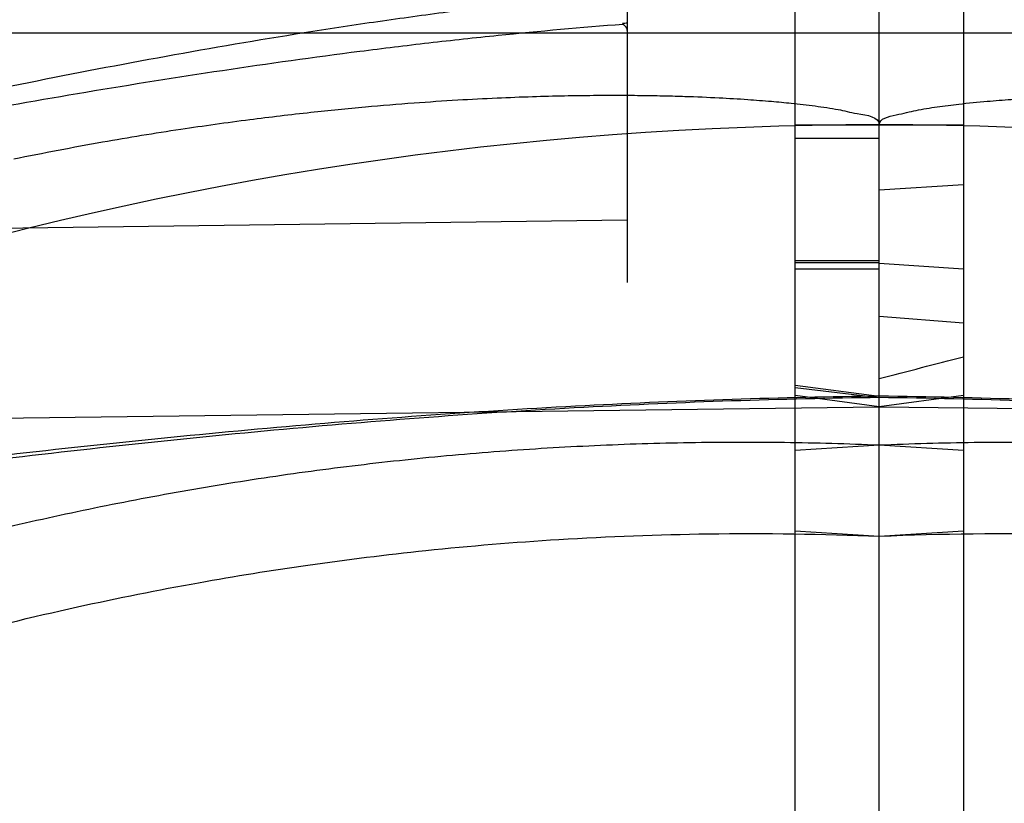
# Model space of a CAD drawing. Header units: millimetres. Extents: x 0 to 297, y 0 to 210.
# Tile 49 of 256: x 146.7712 to 146.8416, y 91.4178 to 91.4737. Entities that reach past the tile are written whole.
import ezdxf

# ---------------------------------------------------------------- set-up
doc = ezdxf.new("R2010")
doc.units = ezdxf.units.MM
doc.header["$LTSCALE"] = 16.335
doc.layers.get('0').update_dxf_attribs({"linetype": 'CONTINUOUS'})
for name, color, linetype in [('01_GLOBAL', 7, 'CONTINUOUS'), ('INTFCLR_1', 7, 'CONTINUOUS'), ('INTFCLR_144815', 7, 'CONTINUOUS'), ('INTFCLR_72935', 7, 'CONTINUOUS')]:
    doc.layers.add(name, color=color, linetype=linetype)

msp = doc.modelspace()

# ---------------------------------------------------------------- linework, layer by layer
at = {"color": 7, "linetype": 'Continuous'}
msp.add_circle((147.7028034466, 92.1254639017), 2.28, dxfattribs=at)
at = {"color": 9, "linetype": 'Continuous'}
msp.add_arc((147.7028034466, 92.1254639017), 2.2507792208, 182.9674534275, 267.0325465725, dxfattribs=at)
at = {"layer": '01_GLOBAL', "color": 7, "linetype": 'Continuous'}
msp.add_circle((147.7028034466, 92.1254639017), 2.31, dxfattribs=at)
at = {"layer": 'INTFCLR_1', "color": 6, "linetype": 'Continuous'}
for p, q in [((146.8326356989, 91.32274171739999), (146.8326356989, 91.753296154)), ((146.8266356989, 90.733821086), (146.8266356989, 91.752771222)), ((146.8266356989, 91.44298496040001), (146.8326356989, 91.44336344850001)), ((146.8266356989, 91.43723842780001), (146.8326356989, 91.43684951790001))]:
    msp.add_line(p, q, dxfattribs=at)
at = {"layer": 'INTFCLR_1', "color": 9, "linetype": 'Continuous'}
for p, q in [((146.8266356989, 91.472796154), (146.9898811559, 91.472796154)), ((146.8266356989, 91.46622735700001), (146.8326356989, 91.46622735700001)), ((146.8266356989, 91.46528088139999), (146.8326356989, 91.46528088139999)), ((146.8326356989, 91.45652147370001), (146.8266356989, 91.45652147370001)), ((146.8266356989, 91.4564037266), (146.8326356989, 91.4564037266)), ((146.8326356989, 91.4559270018), (146.8266356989, 91.4559270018)), ((146.8266356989, 91.44762276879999), (146.8326356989, 91.4468485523)), ((146.8266356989, 91.4474655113), (146.8326356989, 91.4467494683)), ((146.8326356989, 91.4460968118), (146.8266356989, 91.44689325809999)), ((146.8326356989, 91.4460968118), (146.9904780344, 91.44402270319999))]:
    msp.add_line(p, q, dxfattribs=at)
at = {"layer": 'INTFCLR_1', "color": 6, "linetype": 'Continuous'}
for radius in [0.3620710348, 0.3440948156]:
    msp.add_arc((146.8326356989, 91.21329615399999), radius, 270, 90.00000002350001, dxfattribs=at)
at = {"layer": 'INTFCLR_1', "color": 9, "linetype": 'Continuous'}
msp.add_arc((146.8326356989, 91.21329615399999), 0.2529307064, 22.4933176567, 89.9999999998, dxfattribs=at)
at = {"layer": 'INTFCLR_1', "color": 6, "linetype": 'Continuous'}
for points, knots in [([(146.8326356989, 91.46622735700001), (146.8326290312, 91.4666900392), (146.8340054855, 91.466947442), (146.8352318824, 91.46728480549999), (146.836788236, 91.4675171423), (146.8384684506, 91.46773269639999), (146.8402347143, 91.4679041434), (146.8421559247, 91.4680517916), (146.8442174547, 91.4681733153), (146.8461823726, 91.4682538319), (146.8479840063, 91.46830329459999), (146.8495364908, 91.4683307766), (146.8512447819, 91.46834371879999), (146.8531270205, 91.46833803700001), (146.8552039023, 91.4683085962), (146.8574992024, 91.4682489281), (146.8600406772, 91.4681508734), (146.8628605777, 91.4680040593), (146.8659969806, 91.4677951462), (146.8694950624, 91.4675068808), (146.8734092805, 91.4671166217), (146.8778050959, 91.4665948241), (146.8827622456, 91.46590066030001), (146.888381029, 91.46498491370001), (146.8923443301, 91.4642211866), (146.8944553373, 91.463796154)], [0, 0, 0, 0, 0.022241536, 0.0457023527, 0.0701646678, 0.09519422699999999, 0.1279111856, 0.1551831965, 0.1878751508, 0.2271456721, 0.2497088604, 0.2745027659, 0.3017778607, 0.3318202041, 0.36497287, 0.4016128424, 0.4421803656, 0.48721854, 0.5373330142, 0.5932626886, 0.655919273, 0.7263961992, 0.8060204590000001, 0.8964963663, 1, 1, 1, 1]), ([(146.8326356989, 91.44336344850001), (146.8348936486, 91.44345964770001), (146.8394126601, 91.4435854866), (146.8461935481, 91.4435743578), (146.8529711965, 91.4433633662), (146.859739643, 91.4429526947), (146.866493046, 91.4423427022), (146.8732255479, 91.4415339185), (146.8799313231, 91.4405270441), (146.8866045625, 91.4393229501), (146.8932394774, 91.4379226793), (146.8998303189, 91.43632744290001), (146.9063713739, 91.4345386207), (146.912856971, 91.43255775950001), (146.9192814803, 91.4303865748), (146.9256393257, 91.4280269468), (146.9319249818, 91.4254809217), (146.9381330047, 91.4227507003), (146.9442580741, 91.4198386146), (146.9502947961, 91.4167472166), (146.9562380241, 91.4134791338), (146.9620824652, 91.4100372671), (146.9678231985, 91.406424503), (146.973455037, 91.4026440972), (146.9789732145, 91.3986992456), (146.9843727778, 91.3945934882), (146.989649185, 91.390330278), (146.9947977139, 91.3859134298), (146.9998140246, 91.3813466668), (147.0046936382, 91.3766340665), (147.0094324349, 91.3717796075), (147.0140261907, 91.36678761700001), (147.018471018, 91.36166231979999), (147.0227629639, 91.35640827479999), (147.026898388, 91.3510299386), (147.0308736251, 91.3455320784), (147.0346852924, 91.3399193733), (147.0383300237, 91.3341967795), (147.0418047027, 91.3283691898), (147.0451062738, 91.32244172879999), (147.0482319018, 91.3164194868), (147.0511788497, 91.31030773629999), (147.0539445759, 91.3041117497), (147.0565266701, 91.2978369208), (147.0589228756, 91.2914887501), (147.0603950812, 91.2872112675), (147.0610994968, 91.2850622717)], [0, 0, 0, 0, 0.0227205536, 0.0454410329, 0.06816134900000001, 0.09088163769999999, 0.1136018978, 0.1363221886, 0.1590426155, 0.1817632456, 0.2044840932, 0.2272051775, 0.2499266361, 0.2726484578, 0.2953706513, 0.3180932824, 0.3408163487, 0.363539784, 0.3862638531, 0.4089891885, 0.4317141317, 0.4544408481, 0.4771673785, 0.4998953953, 0.5226228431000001, 0.5453516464, 0.5680799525, 0.5908095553, 0.6135387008, 0.6362690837, 0.6589990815, 0.6817302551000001, 0.7044610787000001, 0.7271930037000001, 0.7499246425, 0.7726572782, 0.7953897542, 0.8181230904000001, 0.8408563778, 0.8635903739, 0.8863244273, 0.90905904, 0.9317938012, 0.9545290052, 0.9772643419, 1, 1, 1, 1]), ([(146.8326356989, 91.43684951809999), (146.8370934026, 91.4370324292), (146.8460221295, 91.4371307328), (146.8593965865, 91.4364777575), (146.8727322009, 91.4350215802), (146.8860227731, 91.43275670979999), (146.8991901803, 91.4296831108), (146.9119493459, 91.4258772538), (146.9244276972, 91.42133923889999), (146.9366204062, 91.41607317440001), (146.9486732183, 91.40998030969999), (146.9603342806, 91.4031720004), (146.9715563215, 91.3956772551), (146.9823021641, 91.3875235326), (146.9925323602, 91.378741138), (147.0022137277, 91.3693599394), (147.0113088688, 91.3594178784), (147.0197869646, 91.34894903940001), (147.0276126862, 91.3379999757), (147.0347635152, 91.32660613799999), (147.0412169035, 91.3148041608), (147.0469483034, 91.30263928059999), (147.0519351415, 91.2901631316), (147.0561630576, 91.2774165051), (147.0596198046, 91.26443869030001), (147.062293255, 91.2512742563), (147.0641729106, 91.23797325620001), (147.065251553, 91.22458944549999), (147.0655262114, 91.2111788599), (147.0649983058, 91.19778888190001), (147.0636720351, 91.18446362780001), (147.0615523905, 91.171242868), (147.0586468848, 91.1581723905), (147.0549655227, 91.14529814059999), (147.0505224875, 91.1326698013), (147.0453357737, 91.1203369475), (147.0394268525, 91.10834549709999), (147.0328159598, 91.0967324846), (147.025529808, 91.085543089), (147.017595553, 91.07481608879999), (147.0090432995, 91.06458805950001), (146.9998957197, 91.0548854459), (146.990192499, 91.0457509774), (146.9799629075, 91.0372101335), (146.9692487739, 91.02929684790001), (146.9580859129, 91.02203789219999), (146.946519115, 91.01546018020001), (146.9346012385, 91.009590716), (146.9226185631, 91.0045493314), (146.9109496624, 91.0004116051), (146.9001136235, 90.9972091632), (146.890303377, 90.99481493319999), (146.8815652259, 90.99306878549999), (146.8732657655, 90.9917310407), (146.8646870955, 90.9906692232), (146.8551490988, 90.9898778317), (146.8443424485, 90.989471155), (146.8367080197, 90.989575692), (146.8326356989, 90.98974278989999)], [0, 0, 0, 0, 0.0185657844, 0.0371317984, 0.05569073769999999, 0.0743563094, 0.09320240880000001, 0.1119235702, 0.129729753, 0.1484268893, 0.1671582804, 0.1858963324, 0.2045840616, 0.2232805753, 0.241995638, 0.2606572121, 0.2793460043, 0.298034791, 0.3166822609, 0.3353170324, 0.3539796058, 0.3726237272, 0.3912431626, 0.4098577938, 0.4284754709, 0.4470981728, 0.4657246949, 0.4843423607, 0.5029403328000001, 0.5215094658, 0.5400731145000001, 0.5586325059, 0.5771954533, 0.5957587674, 0.6143211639, 0.6328711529, 0.651401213, 0.6699184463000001, 0.6884460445, 0.7069331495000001, 0.7254085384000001, 0.7438945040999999, 0.7623917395, 0.7808314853, 0.7993176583, 0.8177869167, 0.8362093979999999, 0.8546575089, 0.8730374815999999, 0.8902753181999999, 0.9061521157, 0.9200376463, 0.9322836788, 0.9432240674, 0.9550134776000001, 0.9682465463, 0.9830392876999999, 1, 1, 1, 1])]:
    msp.add_open_spline(points, degree=3, knots=knots, dxfattribs=at)
at = {"layer": 'INTFCLR_1', "color": 9, "linetype": 'Continuous'}
for points, knots in [([(146.9904780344, 91.44402270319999), (146.9904780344, 91.4434547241), (146.9903405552, 91.44233785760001), (146.9896758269, 91.44079501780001), (146.9886295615, 91.4394877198), (146.9872855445, 91.4384068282), (146.9857087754, 91.43752209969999), (146.9832972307, 91.43654492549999), (146.980641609, 91.43589283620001), (146.9778502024, 91.43545020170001), (146.9748724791, 91.4351215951), (146.971015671, 91.4349176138), (146.9662561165, 91.4349124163), (146.9621917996, 91.43506039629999), (146.9588728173, 91.4352499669), (146.9554843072, 91.43548455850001), (146.9512028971, 91.4358478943), (146.9460174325, 91.43636765), (146.9390065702, 91.4371497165), (146.9301694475, 91.4382405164), (146.9194997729, 91.43962009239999), (146.9087451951, 91.4409991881), (146.8942546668, 91.44276566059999), (146.8796498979, 91.44431181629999), (146.8667882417, 91.4453518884), (146.8593860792, 91.4458473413), (146.8486219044, 91.4464635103), (146.8397000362, 91.4467580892), (146.8326356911, 91.44684854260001)], [0, 0, 0, 0, 0.0104860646, 0.0204761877, 0.0306271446, 0.0410848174, 0.0521313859, 0.0638920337, 0.0890319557, 0.1023818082, 0.1160723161, 0.1443183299, 0.1736348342, 0.2039189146, 0.219389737, 0.2350089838, 0.2666261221, 0.2987127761, 0.3312205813, 0.3968618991, 0.4630987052, 0.529845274, 0.597038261, 0.7326043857, 0.8009458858, 0.8352534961, 0.8695669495, 1, 1, 1, 1]), ([(146.9912744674, 91.4438710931), (146.9912744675, 91.4432737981), (146.9911373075, 91.44210334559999), (146.9904724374, 91.4404817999), (146.9894224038, 91.43910375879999), (146.9880706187, 91.4379627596), (146.9864842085, 91.4370288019), (146.9840617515, 91.43599863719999), (146.9813893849, 91.4353086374), (146.9785811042, 91.434840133), (146.9755878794, 91.43449177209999), (146.9717104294, 91.4342737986), (146.9669254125, 91.43426437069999), (146.9628396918, 91.4344168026), (146.9595033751, 91.43461365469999), (146.9560969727, 91.4348578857), (146.9517929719, 91.4352369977), (146.9465803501, 91.4357801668), (146.9395325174, 91.4365982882), (146.9306491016, 91.43774042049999), (146.9199238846, 91.43918584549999), (146.9091132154, 91.4406313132), (146.8945478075, 91.44248296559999), (146.8798666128, 91.44410356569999), (146.8669362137, 91.4451924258), (146.8594949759, 91.4457103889), (146.8486854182, 91.446352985), (146.8397267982, 91.4466582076), (146.8326356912, 91.44674946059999)], [0, 0, 0, 0, 0.0109495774, 0.0213196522, 0.0317515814, 0.042393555, 0.05355310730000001, 0.0653771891, 0.09055277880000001, 0.1038959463, 0.1175707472, 0.1457706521, 0.1750333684, 0.2052626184, 0.220706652, 0.2362998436, 0.2678673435, 0.2999076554, 0.3323720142, 0.397933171, 0.4640942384, 0.5307643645, 0.5978761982, 0.7332556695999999, 0.8014900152, 0.8357407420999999, 0.869995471, 1, 1, 1, 1])]:
    msp.add_open_spline(points, degree=3, knots=knots, dxfattribs=at)
at = {"layer": 'INTFCLR_144815', "color": 6, "linetype": 'Continuous'}
for radius in [0.3828680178, 0.364857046]:
    msp.add_circle((146.8326356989, 91.21329615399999), radius, dxfattribs=at)
for radius, start, end in [(0.5278075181, 313.9937911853, 154.5150993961), (0.5098075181, 312.9543589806, 154.5144414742), (0.5060455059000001, 71.6563998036, 156.0440844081), (0.4979109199, 70.9981667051, 162.0018332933), (0.3966228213, 45.0000000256, 314.9999999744), (0.3959130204, 44.99999995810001, 315.0000000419), (0.3953393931, 44.99999997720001, 315.0000000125), (0.3833823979, 47.86578076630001, 312.1342192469), (0.3779020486, 45.72777364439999, 314.2722263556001), (0.3659046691, 45.6663486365, 314.3336513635)]:
    msp.add_arc((146.8326356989, 91.21329615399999), radius, start, end, dxfattribs=at)
at = {"layer": 'INTFCLR_144815', "color": 9, "linetype": 'Continuous'}
for radius, start, end in [(0.5240974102, 71.617857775, 156.0236179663), (0.5180976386, 71.6178577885, 156.0236179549), (0.4958612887, 70.768222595, 162.2317774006), (0.4131757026, 52.2436298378, 307.7563701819), (0.3891912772, 52.5411294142, 307.4588705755), (0.3777730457, 45.7280221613, 314.2719778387), (0.3717739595, 45.73034182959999, 314.2696581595)]:
    msp.add_arc((146.8326356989, 91.21329615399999), radius, start, end, dxfattribs=at)
at = {"layer": 'INTFCLR_72935', "color": 6, "linetype": 'Continuous'}
for p, q in [((146.8326356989, 90.727296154), (146.8326356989, 91.753296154)), ((146.8386356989, 91.752771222), (146.8386356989, 90.733821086)), ((146.8146356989, 91.51117544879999), (146.8146356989, 91.4549635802)), ((146.8326356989, 91.44336344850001), (146.8386356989, 91.44298496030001)), ((146.8326356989, 91.43684951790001), (146.8386356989, 91.43723842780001))]:
    msp.add_line(p, q, dxfattribs=at)
at = {"layer": 'INTFCLR_72935', "color": 9, "linetype": 'Continuous'}
for p, q in [((146.81429017, 91.4734627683), (146.8143349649, 91.47339834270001)), ((146.6753902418, 91.472796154), (146.8386356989, 91.472796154)), ((146.8326356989, 91.46622735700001), (146.8386356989, 91.46622735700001)), ((146.8386356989, 91.46193332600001), (146.8326356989, 91.4615537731)), ((146.8146356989, 91.45941296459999), (146.6705918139, 91.45752017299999)), ((146.8386356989, 91.45592700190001), (146.8326356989, 91.456322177)), ((146.8386356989, 91.45205033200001), (146.8326356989, 91.4525354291)), ((146.8386356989, 91.44689325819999), (146.8326356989, 91.4460968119)), ((146.6747933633, 91.44402270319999), (146.8326356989, 91.4460968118))]:
    msp.add_line(p, q, dxfattribs=at)
at = {"layer": 'INTFCLR_72935', "color": 6, "linetype": 'Continuous'}
msp.add_lwpolyline([(146.8146356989, 91.4729635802), (146.8146343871, 91.4729927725), (146.8146302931, 91.4730220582), (146.8146234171, 91.4730514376), (146.8146137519, 91.4730809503), (146.8146013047, 91.47311055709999), (146.814586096, 91.47314013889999), (146.8145680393, 91.4731697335), (146.8145472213, 91.47319930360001), (146.8145239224, 91.4732286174), (146.8144981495, 91.4732576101), (146.8144698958, 91.47328634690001), (146.8144394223, 91.47331479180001), (146.8144068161, 91.47334293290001), (146.8143719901, 91.4733707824), (146.8143349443, 91.47339834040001)], dxfattribs=at)
for centre, radius, start, end in [((146.8326356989, 91.21329615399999), 0.3620710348, 90, 270.0000000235), ((146.8326356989, 91.21329615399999), 0.3440948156, 90, 270.0000000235), ((146.4198020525, 93.06048338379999), 1.664382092, 284.3615708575, 284.5748839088)]:
    msp.add_arc(centre, radius, start, end, dxfattribs=at)
at = {"layer": 'INTFCLR_72935', "color": 9, "linetype": 'Continuous'}
for centre, radius, start, end in [((146.8326357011, 91.21329611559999), 0.2608125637, 93.95760211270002, 94.03408656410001), ((146.8326356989, 91.21329615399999), 0.252930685, 90.00000000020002, 157.5066823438)]:
    msp.add_arc(centre, radius, start, end, dxfattribs=at)
for points, knots in [([(146.8141667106, 91.47563321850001), (146.8111842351, 91.4753675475), (146.8065405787, 91.4748796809), (146.8002496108, 91.4740794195), (146.7936283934, 91.4731396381), (146.7853891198, 91.4718026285), (146.7722933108, 91.4693824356), (146.7560656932, 91.4659417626), (146.7399517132, 91.4622080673), (146.7271229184, 91.4592282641), (146.7191347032, 91.4574195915), (146.7127635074, 91.4560441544), (146.7080200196, 91.45506634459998), (146.7033130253, 91.45415700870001), (146.6986542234, 91.4533364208), (146.6940605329, 91.45263023), (146.6895524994, 91.4520712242), (146.6858534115, 91.4517612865), (146.6829529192, 91.451644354), (146.6801763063, 91.4516325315), (146.6774822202, 91.4517924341), (146.6749352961, 91.4522354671), (146.6732032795, 91.4527258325), (146.671659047, 91.453421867), (146.6703697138, 91.454389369), (146.6694784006, 91.4557081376), (146.6692939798, 91.4567543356), (146.6692939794, 91.457278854)], [0, 0, 0, 0, 0.0599817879, 0.09351607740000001, 0.1270336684, 0.1939436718, 0.2607067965, 0.3937962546, 0.5261953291, 0.5920547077, 0.6576256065, 0.6902635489, 0.72262195, 0.7546436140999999, 0.7862946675, 0.8173786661, 0.847735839, 0.8772760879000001, 0.891707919, 0.9058722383, 0.9328996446, 0.9456200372, 0.9575965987, 0.9688701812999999, 0.9793818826, 0.9894927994, 1, 1, 1, 1]), ([(146.8143349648, 91.4733983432), (146.8113555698, 91.473171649), (146.806728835, 91.47275529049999), (146.800466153, 91.47207083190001), (146.7939012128, 91.4712693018), (146.7857317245, 91.4701270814), (146.7727478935, 91.4680550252), (146.7566542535, 91.4650993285), (146.7406656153, 91.4618764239), (146.727940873, 91.45929659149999), (146.7200186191, 91.457727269), (146.7137008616, 91.45653163), (146.7089963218, 91.45568022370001), (146.7043279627, 91.4548870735), (146.6997074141, 91.45416980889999), (146.6951515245, 91.453550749), (146.690680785, 91.4530584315), (146.6869215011, 91.4527757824), (146.6846543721, 91.452694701), (146.6838479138, 91.4526806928)], [0, 0, 0, 0, 0.06778998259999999, 0.1053769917, 0.1429270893, 0.2178334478, 0.292508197, 0.4412092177, 0.5890186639, 0.6625428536, 0.7357739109, 0.7722438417, 0.8084191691, 0.8442397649, 0.8796715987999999, 0.9144981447, 0.9485422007, 0.9817008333, 1, 1, 1, 1]), ([(146.8326356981, 91.44674946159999), (146.8256005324, 91.4466589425), (146.8111689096, 91.4461699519), (146.7893830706, 91.4445381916), (146.7728226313, 91.44271677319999), (146.7618047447, 91.4413490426), (146.7545121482, 91.4404110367), (146.7454813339, 91.4392039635), (146.7347540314, 91.43775786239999), (146.7241785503, 91.4363973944), (146.7154599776, 91.4354155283), (146.7094149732, 91.43487756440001), (146.7060030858, 91.4346291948), (146.7026488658, 91.4344271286), (146.6985368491, 91.43426791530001), (146.693719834, 91.4342693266), (146.6898161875, 91.4344808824), (146.6868029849, 91.4348243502), (146.6839810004, 91.4352874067), (146.6812975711, 91.43597053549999), (146.6788559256, 91.4369942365), (146.6772489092, 91.4379278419), (146.675877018, 91.4390737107), (146.6748115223, 91.44045798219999), (146.6741361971, 91.442089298), (146.6739969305, 91.44326990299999), (146.6739969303, 91.4438710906)], [0, 0, 0, 0, 0.1289801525, 0.2646247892, 0.4004023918, 0.4343527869, 0.4681570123, 0.5351918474, 0.6013787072, 0.6665897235, 0.7306589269, 0.7622023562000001, 0.7778384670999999, 0.7933700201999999, 0.8238027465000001, 0.8532617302, 0.8816493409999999, 0.8954141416, 0.908833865, 0.9340747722, 0.9459268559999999, 0.9572740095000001, 0.9680210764, 0.9784972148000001, 0.9889789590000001, 1, 1, 1, 1]), ([(146.8326357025, 91.44684854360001), (146.8256270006, 91.4467588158), (146.8112618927, 91.4462870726), (146.7895802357, 91.4447266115), (146.7731045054, 91.44298868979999), (146.7621430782, 91.4416838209), (146.7548885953, 91.44078901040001), (146.7459047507, 91.43963738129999), (146.7352330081, 91.4382571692), (146.724712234, 91.43695780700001), (146.7160393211, 91.4360189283), (146.7100263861, 91.4355034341), (146.7066324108, 91.4352649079), (146.7032373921, 91.43506698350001), (146.7006860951, 91.4349718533), (146.6989766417, 91.43494200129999)], [0, 0, 0, 0, 0.1566143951, 0.3210466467, 0.4855983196, 0.5267373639, 0.5676974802, 0.6489192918, 0.7291134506, 0.8081312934, 0.8857786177, 0.92401377, 0.9429688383, 0.9617983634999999, 1, 1, 1, 1])]:
    msp.add_open_spline(points, degree=3, knots=knots, dxfattribs=at)
at = {"layer": 'INTFCLR_72935', "color": 6, "linetype": 'Continuous'}
for points, knots in [([(146.7708160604, 91.463796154), (146.7729288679, 91.46422153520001), (146.7768951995, 91.4649858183), (146.7825178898, 91.465902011), (146.7874776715, 91.4665963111), (146.7918752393, 91.4671180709), (146.7957904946, 91.46750818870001), (146.7992891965, 91.4677962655), (146.8024258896, 91.468004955), (146.8052461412, 91.46815153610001), (146.8077875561, 91.4682493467), (146.8100824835, 91.4683088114), (146.81215877, 91.46833810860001), (146.8140405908, 91.46834368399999), (146.8157485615, 91.46833063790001), (146.8173003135, 91.4683030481), (146.8191007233, 91.46825346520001), (146.8210644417, 91.46817278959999), (146.8231253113, 91.468051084), (146.8248408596, 91.46791894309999), (146.8264492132, 91.467768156), (146.8280214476, 91.46757910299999), (146.8296542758, 91.4673586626), (146.8310272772, 91.4669932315), (146.8326438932, 91.4668184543), (146.8326356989, 91.46622735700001)], [0, 0, 0, 0, 0.1036098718, 0.1941614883, 0.2738403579, 0.3443551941, 0.4070398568, 0.4629855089, 0.5131143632, 0.5581617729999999, 0.5987456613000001, 0.6353780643, 0.6685230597, 0.6985693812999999, 0.7258438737, 0.7506333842, 0.7731794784, 0.8124280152, 0.8451179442, 0.8724011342, 0.8952002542, 0.922586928, 0.949313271, 0.9715806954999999, 1, 1, 1, 1]), ([(146.6041719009, 91.2850622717), (146.6048763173, 91.2872112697), (146.6063485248, 91.29148875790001), (146.6087447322, 91.2978369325), (146.6113268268, 91.3041117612), (146.6140925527, 91.3103077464), (146.6170394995, 91.3164194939), (146.62016513, 91.3224417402), (146.6234667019, 91.3283692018), (146.626941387, 91.3341968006), (146.6305861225, 91.33991939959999), (146.6343977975, 91.3455321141), (146.6383730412, 91.3510299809), (146.6425084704, 91.3564083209), (146.6468004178, 91.361662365), (146.6512452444, 91.36678765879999), (146.6558389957, 91.371779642), (146.660577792, 91.37663409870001), (146.6654573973, 91.3813466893), (146.670473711, 91.38591345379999), (146.6756222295, 91.3903302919), (146.6808986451, 91.39459350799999), (146.6862982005, 91.3986992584), (146.69181639, 91.4026441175), (146.6974482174, 91.40642451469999), (146.7031889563, 91.4100372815), (146.7090333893, 91.4134791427), (146.714976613, 91.41674722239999), (146.7210133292, 91.4198386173), (146.7271383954, 91.4227507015), (146.7333464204, 91.4254809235), (146.7396320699, 91.4280269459), (146.7459899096, 91.430386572), (146.7524144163, 91.43255775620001), (146.7589000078, 91.434538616), (146.7654410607, 91.4363274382), (146.7720318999, 91.43792267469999), (146.7786668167, 91.4393229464), (146.7853400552, 91.44052704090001), (146.7920458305, 91.4415339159), (146.7987783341, 91.4423427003), (146.805531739, 91.4429526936), (146.812300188, 91.44336336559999), (146.8190778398, 91.4435743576), (146.8258587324, 91.4435854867), (146.8303777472, 91.44345964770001), (146.8326356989, 91.44336344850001)], [0, 0, 0, 0, 0.0227356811, 0.0454710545, 0.0682062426, 0.09094098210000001, 0.1136756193, 0.1364096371, 0.1591436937, 0.1818769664, 0.2046103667, 0.2273428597, 0.2500755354, 0.2728072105, 0.2955391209, 0.3182699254, 0.3410011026, 0.3637310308, 0.3864614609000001, 0.4091905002, 0.4319201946, 0.4546483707, 0.4773773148, 0.5001046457, 0.5228327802, 0.5455591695, 0.5682859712, 0.5910108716, 0.6137361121, 0.6364602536, 0.6591836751, 0.681906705, 0.7046293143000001, 0.7273515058, 0.750073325, 0.77279473, 0.7955158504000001, 0.8182366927, 0.8409573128, 0.8636777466, 0.886398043, 0.9091183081, 0.9318386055, 0.9545589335, 0.9772794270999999, 1, 1, 1, 1]), ([(146.8326356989, 90.98974278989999), (146.8281779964, 90.9895598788), (146.819249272, 90.98946157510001), (146.8058748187, 90.9901145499), (146.7925392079, 90.9915707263), (146.7792486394, 90.99383559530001), (146.7660812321, 90.9969091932), (146.7533220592, 91.0007150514), (146.7408437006, 91.00525306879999), (146.7286509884, 91.0105191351), (146.7165981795, 91.0166119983), (146.7049371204, 91.0234203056), (146.6937150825, 91.0309150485), (146.6829692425, 91.0390687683), (146.6727390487, 91.04785115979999), (146.6630576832, 91.0572323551), (146.6539625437, 91.0671744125), (146.6454844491, 91.07764324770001), (146.6376587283, 91.08859230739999), (146.6305078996, 91.0999861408), (146.6240545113, 91.11178811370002), (146.6183231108, 91.12395298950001), (146.6133362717, 91.1364291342), (146.6091083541, 91.1491757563), (146.6056516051, 91.1621535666), (146.6029781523, 91.1753179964), (146.6010984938, 91.18861899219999), (146.600019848, 91.202002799), (146.5997451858, 91.2154133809), (146.6002730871, 91.2288033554), (146.6015993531, 91.24212860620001), (146.6037189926, 91.2553493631), (146.6066244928, 91.26841983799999), (146.6103058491, 91.2812940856), (146.6147488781, 91.2939224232), (146.6199355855, 91.3062552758), (146.6258445, 91.31824672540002), (146.6324553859, 91.3298597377), (146.6397415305, 91.3410491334), (146.6476757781, 91.3517761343), (146.6562280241, 91.3620041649), (146.6653755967, 91.3717067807), (146.6750788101, 91.3808412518), (146.6853083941, 91.38938209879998), (146.6960225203, 91.39729538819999), (146.7071853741, 91.4045543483), (146.7187521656, 91.4111320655), (146.7306700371, 91.4170015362), (146.7426527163, 91.4220429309), (146.7543216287, 91.42618066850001), (146.7651576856, 91.4293831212), (146.7749679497, 91.4317773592), (146.7837061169, 91.4335235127), (146.7920055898, 91.43486126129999), (146.8005842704, 91.4359230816), (146.810122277, 91.4367144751), (146.8209289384, 91.43712115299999), (146.8285633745, 91.43701661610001), (146.8326356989, 91.43684951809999)], [0, 0, 0, 0, 0.0185657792, 0.0371317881, 0.0556907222, 0.0743562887, 0.09320238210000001, 0.1119235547, 0.1297297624, 0.1484268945, 0.1671582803, 0.1858963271, 0.2045840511, 0.2232805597, 0.2419956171, 0.2606571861, 0.279345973, 0.2980347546, 0.3166822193, 0.3353169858, 0.3539795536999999, 0.37262367, 0.3912431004, 0.4098577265, 0.4284753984, 0.447098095, 0.4657246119, 0.4843422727, 0.5029402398, 0.5215093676, 0.5400730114, 0.5586323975, 0.5771953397, 0.5957586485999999, 0.6143210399, 0.632871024, 0.6514010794, 0.6699183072, 0.6884459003, 0.706933, 0.7254083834, 0.7438943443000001, 0.7623915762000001, 0.7808313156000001, 0.7993174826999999, 0.8177867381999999, 0.836209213, 0.8546573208, 0.8730372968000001, 0.8902751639, 0.9061519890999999, 0.920037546, 0.9322836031, 0.9432240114, 0.9550134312, 0.9682465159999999, 0.9830392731, 1, 1, 1, 1])]:
    msp.add_open_spline(points, degree=3, knots=knots, dxfattribs=at)

doc.saveas('drawing.dxf')
